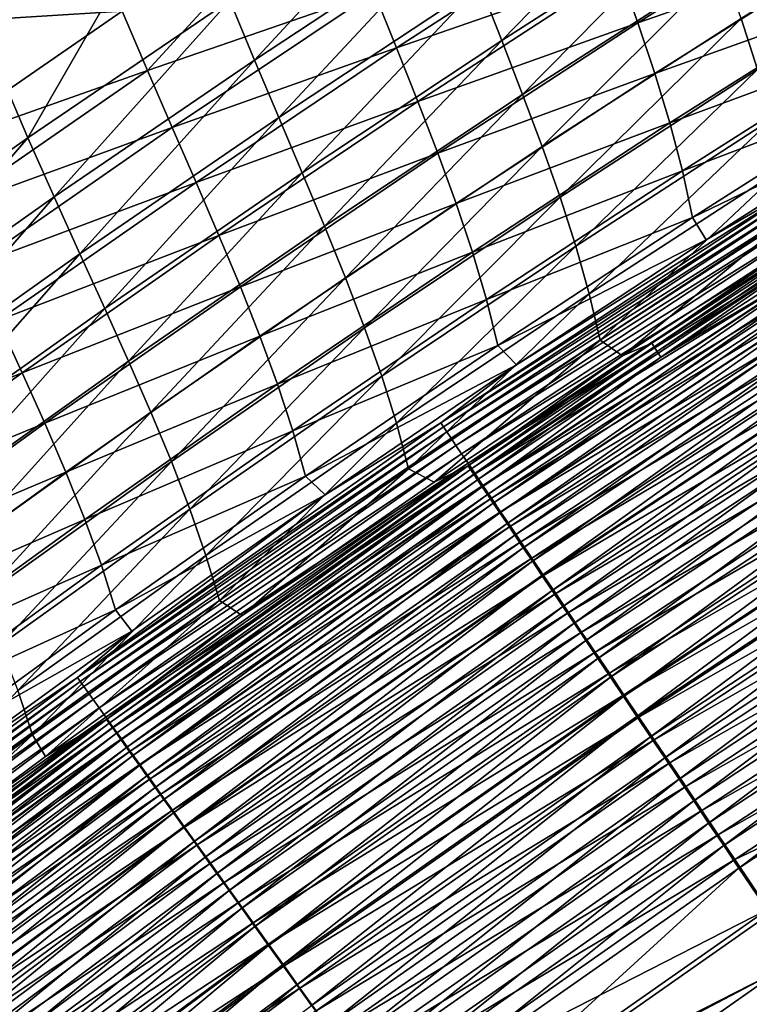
# Model space of a CAD drawing. Header units: metres. Extents: x 0 to 1400, y -1400 to 0.
# Tile 147 of 256: x 457 to 499, y -278 to -221. Entities that reach past the tile are written whole.
import ezdxf

# ---------------------------------------------------------------- set-up
doc = ezdxf.new("R2010")
doc.units = ezdxf.units.M

msp = doc.modelspace()

# ---------------------------------------------------------------- linework, layer by layer
at = {"layer": 'None'}
for points in [[(483.346497, -218.600266, -255.84642), (484.6297, -221.862457, -283.838196), (495.186676, -211.033493, -255.858521)], [(484.6297, -221.862457, -283.838196), (496.385986, -214.324936, -283.850098), (495.186676, -211.033493, -255.858521)], [(480.669098, -211.696625, -199.882828), (468.77063, -219.524109, -199.870178), (470.214478, -223.005554, -227.847122)], [(482.02002, -215.214554, -227.860458), (480.669098, -211.696625, -199.882828), (470.214478, -223.005554, -227.847122)], [(453.889862, -220.25209, -143.941757), (456.995544, -227.546829, -199.856125), (465.868866, -212.138519, -143.952957)], [(456.995544, -227.546829, -199.856125), (468.77063, -219.524109, -199.870178), (465.868866, -212.138519, -143.952957)], [(462.487701, -220.15509, -200.280197), (474.446442, -212.186417, -200.292526), (463.964813, -223.613083, -228.245346)], [(463.964813, -223.613083, -228.245346), (474.446442, -212.186417, -200.292526), (477.186432, -219.049866, -256.233551)], [(444.365784, -213.237915, -88.557144), (459.513763, -212.81749, -144.387238), (447.479797, -221.077103, -144.376114)], [(447.479797, -221.077103, -144.376114), (459.513763, -212.81749, -144.387238), (462.487701, -220.15509, -200.280197)], [(504.361603, -213.411346, -340.199463), (492.57373, -220.836273, -340.190582), (491.485504, -217.782425, -312.210541)], [(504.361603, -213.411346, -340.199463), (505.275696, -216.39743, -368.170105), (492.57373, -220.836273, -340.190582)], [(510.31073, -213.273544, -339.848694), (498.588715, -220.571426, -339.839539), (499.553497, -223.545471, -367.833344)], [(478.49884, -222.292496, -284.215485), (477.186432, -219.049866, -256.233551), (490.318207, -214.622528, -284.227051)], [(490.318207, -214.622528, -284.227051), (491.485504, -217.782425, -312.210541), (478.49884, -222.292496, -284.215485)], [(496.385986, -214.324936, -283.850098), (484.6297, -221.862457, -283.838196), (485.85083, -225.009872, -311.833252)], [(497.526428, -217.501099, -311.844604), (496.385986, -214.324936, -283.850098), (485.85083, -225.009872, -311.833252)], [(482.02002, -215.214554, -227.860458), (470.214478, -223.005554, -227.847122), (471.629425, -226.356766, -255.83284)], [(483.346497, -218.600266, -255.84642), (482.02002, -215.214554, -227.860458), (471.629425, -226.356766, -255.83284)], [(505.275696, -216.39743, -368.170105), (493.563721, -223.793274, -368.161987), (492.57373, -220.836273, -340.190582)], [(505.275696, -216.39743, -368.170105), (506.07428, -219.297348, -396.12912), (493.563721, -223.793274, -368.161987)], [(485.85083, -225.009872, -311.833252), (486.991089, -228.051331, -339.829071), (497.526428, -217.501099, -311.844604)], [(486.991089, -228.051331, -339.829071), (498.588715, -220.571426, -339.839539), (497.526428, -217.501099, -311.844604)], [(491.485504, -217.782425, -312.210541), (479.748077, -225.420502, -312.199493), (478.49884, -222.292496, -284.215485)], [(491.485504, -217.782425, -312.210541), (492.57373, -220.836273, -340.190582), (479.748077, -225.420502, -312.199493)], [(471.629425, -226.356766, -255.83284), (472.997284, -229.585754, -283.824799), (483.346497, -218.600266, -255.84642)], [(472.997284, -229.585754, -283.824799), (484.6297, -221.862457, -283.838196), (483.346497, -218.600266, -255.84642)], [(463.964813, -223.613083, -228.245346), (477.186432, -219.049866, -256.233551), (465.411407, -226.941208, -256.220245)], [(465.411407, -226.941208, -256.220245), (477.186432, -219.049866, -256.233551), (478.49884, -222.292496, -284.215485)], [(506.07428, -219.297348, -396.12912), (494.436371, -226.66275, -396.121887), (493.563721, -223.793274, -368.161987)], [(494.436371, -226.66275, -396.121887), (506.07428, -219.297348, -396.12912), (506.737946, -222.12178, -424.08255)], [(468.77063, -219.524109, -199.870178), (456.995544, -227.546829, -199.856125), (458.533051, -230.987381, -227.832291)], [(470.214478, -223.005554, -227.847122), (468.77063, -219.524109, -199.870178), (458.533051, -230.987381, -227.832291)], [(445.346222, -235.761826, -199.840591), (456.995544, -227.546829, -199.856125), (453.889862, -220.25209, -143.941757)], [(447.479797, -221.077103, -144.376114), (462.487701, -220.15509, -200.280197), (450.659882, -228.317886, -200.266312)], [(450.659882, -228.317886, -200.266312), (462.487701, -220.15509, -200.280197), (463.964813, -223.613083, -228.245346)], [(492.57373, -220.836273, -340.190582), (480.915558, -228.442444, -340.180267), (479.748077, -225.420502, -312.199493)], [(492.57373, -220.836273, -340.190582), (493.563721, -223.793274, -368.161987), (480.915558, -228.442444, -340.180267)], [(498.588715, -220.571426, -339.839539), (486.991089, -228.051331, -339.829071), (488.03183, -230.995697, -367.824158)], [(499.553497, -223.545471, -367.833344), (498.588715, -220.571426, -339.839539), (488.03183, -230.995697, -367.824158)], [(484.6297, -221.862457, -283.838196), (472.997284, -229.585754, -283.824799), (474.299896, -232.700623, -311.820435)], [(485.85083, -225.009872, -311.833252), (484.6297, -221.862457, -283.838196), (474.299896, -232.700623, -311.820435)], [(495.172791, -229.454865, -424.076508), (494.436371, -226.66275, -396.121887), (506.737946, -222.12178, -424.08255)], [(506.737946, -222.12178, -424.08255), (507.247375, -224.881668, -452.038696), (495.172791, -229.454865, -424.076508)], [(466.809601, -230.147491, -284.202332), (465.411407, -226.941208, -256.220245), (478.49884, -222.292496, -284.215485)], [(478.49884, -222.292496, -284.215485), (479.748077, -225.420502, -312.199493), (466.809601, -230.147491, -284.202332)], [(470.214478, -223.005554, -227.847122), (458.533051, -230.987381, -227.832291), (460.037079, -234.29982, -255.817734)], [(471.629425, -226.356766, -255.83284), (470.214478, -223.005554, -227.847122), (460.037079, -234.29982, -255.817734)], [(450.659882, -228.317886, -200.266312), (463.964813, -223.613083, -228.245346), (452.231659, -231.731934, -228.230682)], [(452.231659, -231.731934, -228.230682), (463.964813, -223.613083, -228.245346), (465.411407, -226.941208, -256.220245)], [(493.563721, -223.793274, -368.161987), (481.982666, -231.366882, -368.152618), (480.915558, -228.442444, -340.180267)], [(493.563721, -223.793274, -368.161987), (494.436371, -226.66275, -396.121887), (481.982666, -231.366882, -368.152618)], [(488.03183, -230.995697, -367.824158), (488.954315, -233.851929, -395.81778), (499.553497, -223.545471, -367.833344)], [(488.954315, -233.851929, -395.81778), (500.401581, -226.432831, -395.825256), (499.553497, -223.545471, -367.833344)], [(474.299896, -232.700623, -311.820435), (475.519226, -235.709503, -339.817261), (485.85083, -225.009872, -311.833252)], [(475.519226, -235.709503, -339.817261), (486.991089, -228.051331, -339.829071), (485.85083, -225.009872, -311.833252)], [(507.247375, -224.881668, -452.038696), (495.754211, -232.179916, -452.034363), (495.172791, -229.454865, -424.076508)], [(495.754211, -232.179916, -452.034363), (507.247375, -224.881668, -452.038696), (507.527435, -226.515747, -468.807129)], [(479.748077, -225.420502, -312.199493), (468.141449, -233.239868, -312.186859), (466.809601, -230.147491, -284.202332)], [(479.748077, -225.420502, -312.199493), (480.915558, -228.442444, -340.180267), (468.141449, -233.239868, -312.186859)], [(460.037079, -234.29982, -255.817734), (461.490234, -237.491501, -283.809875), (471.629425, -226.356766, -255.83284)], [(461.490234, -237.491501, -283.809875), (472.997284, -229.585754, -283.824799), (471.629425, -226.356766, -255.83284)], [(494.436371, -226.66275, -396.121887), (482.930939, -234.202576, -396.113647), (481.982666, -231.366882, -368.152618)], [(482.930939, -234.202576, -396.113647), (494.436371, -226.66275, -396.121887), (495.172791, -229.454865, -424.076508)], [(500.401581, -226.432831, -395.825256), (488.954315, -233.851929, -395.81778), (489.739929, -236.628677, -423.805847)], [(501.113647, -229.242783, -423.81131), (500.401581, -226.432831, -395.825256), (489.739929, -236.628677, -423.805847)], [(496.563568, -233.491287, -468.792145), (495.754211, -232.179916, -452.034363), (507.527435, -226.515747, -468.807129)], [(502.693939, -229.938934, -470.538513), (496.563568, -233.491287, -468.792145), (507.527435, -226.515747, -468.807129)], [(453.768311, -235.01825, -256.205261), (452.231659, -231.731934, -228.230682), (465.411407, -226.941208, -256.220245)], [(453.768311, -235.01825, -256.205261), (465.411407, -226.941208, -256.220245), (466.809601, -230.147491, -284.202332)], [(456.995544, -227.546829, -199.856125), (445.346222, -235.761826, -199.840591), (446.977966, -239.156876, -227.815918)], [(458.533051, -230.987381, -227.832291), (456.995544, -227.546829, -199.856125), (446.977966, -239.156876, -227.815918)], [(480.915558, -228.442444, -340.180267), (469.389069, -236.226288, -340.168488), (468.141449, -233.239868, -312.186859)], [(480.915558, -228.442444, -340.180267), (481.982666, -231.366882, -368.152618), (469.389069, -236.226288, -340.168488)], [(486.991089, -228.051331, -339.829071), (475.519226, -235.709503, -339.817261), (476.637146, -238.620575, -367.813751)], [(488.03183, -230.995697, -367.824158), (486.991089, -228.051331, -339.829071), (476.637146, -238.620575, -367.813751)], [(472.997284, -229.585754, -283.824799), (461.490234, -237.491501, -283.809875), (462.875122, -240.569809, -311.806152)], [(474.299896, -232.700623, -311.820435), (472.997284, -229.585754, -283.824799), (462.875122, -240.569809, -311.806152)], [(483.742126, -236.959015, -424.069702), (482.930939, -234.202576, -396.113647), (495.172791, -229.454865, -424.076508)], [(495.172791, -229.454865, -424.076508), (495.754211, -232.179916, -452.034363), (483.742126, -236.959015, -424.069702)], [(489.739929, -236.628677, -423.805847), (490.369995, -239.334183, -451.780792), (501.113647, -229.242783, -423.81131)], [(490.369995, -239.334183, -451.780792), (501.670563, -231.984283, -451.783997), (501.113647, -229.242783, -423.81131)], [(455.252747, -238.184219, -284.1875), (453.768311, -235.01825, -256.205261), (466.809601, -230.147491, -284.202332)], [(466.809601, -230.147491, -284.202332), (468.141449, -233.239868, -312.186859), (455.252747, -238.184219, -284.1875)], [(485.500854, -240.770325, -468.778259), (502.693939, -229.938934, -470.538513), (481.083313, -244.166046, -470.513611)], [(481.083313, -244.166046, -470.513611), (502.693939, -229.938934, -470.538513), (502.841309, -230.172165, -472.2742)], [(502.841309, -230.172165, -472.2742), (481.236938, -244.394058, -472.250366), (481.083313, -244.166046, -470.513611)], [(503.031647, -230.473495, -473.99826), (481.236938, -244.394058, -472.250366), (502.841309, -230.172165, -472.2742)], [(485.500854, -240.770325, -468.778259), (496.563568, -233.491287, -468.792145), (502.693939, -229.938934, -470.538513)], [(503.031647, -230.473495, -473.99826), (481.435577, -244.68895, -473.975494), (481.236938, -244.394058, -472.250366)], [(503.264404, -230.84201, -475.70636), (481.435577, -244.68895, -473.975494), (503.031647, -230.473495, -473.99826)], [(458.533051, -230.987381, -227.832291), (446.977966, -239.156876, -227.815918), (448.571594, -242.426102, -255.801071)], [(460.037079, -234.29982, -255.817734), (458.533051, -230.987381, -227.832291), (448.571594, -242.426102, -255.801071)], [(481.982666, -231.366882, -368.152618), (470.534485, -239.114639, -368.141998), (469.389069, -236.226288, -340.168488)], [(481.982666, -231.366882, -368.152618), (482.930939, -234.202576, -396.113647), (470.534485, -239.114639, -368.141998)], [(476.637146, -238.620575, -367.813751), (477.635681, -241.442154, -395.809174), (488.03183, -230.995697, -367.824158)], [(477.635681, -241.442154, -395.809174), (488.954315, -233.851929, -395.81778), (488.03183, -230.995697, -367.824158)], [(503.264404, -230.84201, -475.70636), (481.678619, -245.04982, -475.684692), (481.435577, -244.68895, -473.975494)], [(503.539001, -231.27681, -477.394104), (481.678619, -245.04982, -475.684692), (503.264404, -230.84201, -475.70636)], [(503.539001, -231.27681, -477.394104), (481.965485, -245.4758, -477.373596), (481.678619, -245.04982, -475.684692)], [(503.854889, -231.777008, -479.057159), (481.965485, -245.4758, -477.373596), (503.539001, -231.27681, -477.394104)], [(503.854889, -231.777008, -479.057159), (482.295563, -245.965988, -479.037811), (481.965485, -245.4758, -477.373596)], [(504.211456, -232.34166, -480.691223), (482.295563, -245.965988, -479.037811), (503.854889, -231.777008, -479.057159)], [(490.369995, -239.334183, -451.780792), (491.673431, -240.256882, -468.522766), (501.670563, -231.984283, -451.783997)], [(491.673431, -240.256882, -468.522766), (502.44751, -233.261887, -468.535736), (501.670563, -231.984283, -451.783997)], [(504.211456, -232.34166, -480.691223), (482.668274, -246.519501, -480.673035), (482.295563, -245.965988, -479.037811)], [(504.608154, -232.969894, -482.291901), (482.668274, -246.519501, -480.673035), (504.211456, -232.34166, -480.691223)], [(495.754211, -232.179916, -452.034363), (484.39801, -239.64595, -452.029541), (483.742126, -236.959015, -424.069702)], [(484.39801, -239.64595, -452.029541), (495.754211, -232.179916, -452.034363), (496.563568, -233.491287, -468.792145)], [(502.44751, -233.261887, -468.535736), (493.380524, -239.515991, -470.126221), (504.187012, -232.513535, -470.138214)], [(504.187012, -232.513535, -470.138214), (493.380524, -239.515991, -470.126221), (493.519165, -239.728394, -471.725464)], [(504.187012, -232.513535, -470.138214), (493.519165, -239.728394, -471.725464), (504.322754, -232.728333, -471.736969)], [(462.875122, -240.569809, -311.806152), (464.174377, -243.542206, -339.804047), (474.299896, -232.700623, -311.820435)], [(464.174377, -243.542206, -339.804047), (475.519226, -235.709503, -339.817261), (474.299896, -232.700623, -311.820435)], [(504.608154, -232.969894, -482.291901), (483.082977, -247.135437, -482.274902), (482.668274, -246.519501, -480.673035)], [(505.044312, -233.660614, -483.855133), (483.082977, -247.135437, -482.274902), (504.608154, -232.969894, -482.291901)], [(504.322754, -232.728333, -471.736969), (493.519165, -239.728394, -471.725464), (493.698364, -240.002945, -473.314026)], [(493.698364, -240.002945, -473.314026), (504.498077, -233.005844, -473.324982), (504.322754, -232.728333, -471.736969)], [(493.917542, -240.338852, -474.887848), (504.498077, -233.005844, -473.324982), (493.698364, -240.002945, -473.314026)], [(504.498077, -233.005844, -473.324982), (493.917542, -240.338852, -474.887848), (504.712524, -233.345245, -474.898285)], [(468.141449, -233.239868, -312.186859), (456.667786, -241.237122, -312.172607), (455.252747, -238.184219, -284.1875)], [(468.141449, -233.239868, -312.186859), (469.389069, -236.226288, -340.168488), (456.667786, -241.237122, -312.172607)], [(505.044312, -233.660614, -483.855133), (483.539032, -247.812775, -483.839294), (483.082977, -247.135437, -482.274902)], [(505.518768, -234.412033, -485.377747), (483.539032, -247.812775, -483.839294), (505.044312, -233.660614, -483.855133)], [(485.500854, -240.770325, -468.778259), (484.39801, -239.64595, -452.029541), (496.563568, -233.491287, -468.792145)], [(502.44751, -233.261887, -468.535736), (491.673431, -240.256882, -468.522766), (493.380524, -239.515991, -470.126221)], [(504.712524, -233.345245, -474.898285), (493.917542, -240.338852, -474.887848), (504.965485, -233.745697, -476.45285)], [(482.930939, -234.202576, -396.113647), (471.559906, -241.913055, -396.10434), (470.534485, -239.114639, -368.141998)], [(471.559906, -241.913055, -396.10434), (482.930939, -234.202576, -396.113647), (483.742126, -236.959015, -424.069702)], [(488.954315, -233.851929, -395.81778), (477.635681, -241.442154, -395.809174), (478.496826, -244.18219, -423.799469)], [(489.739929, -236.628677, -423.805847), (488.954315, -233.851929, -395.81778), (478.496826, -244.18219, -423.799469)], [(493.917542, -240.338852, -474.887848), (483.490875, -247.884079, -476.434021), (504.965485, -233.745697, -476.45285)], [(504.965485, -233.745697, -476.45285), (483.490875, -247.884079, -476.434021), (483.794952, -248.335556, -477.966949)], [(504.965485, -233.745697, -476.45285), (483.794952, -248.335556, -477.966949), (505.2565, -234.20636, -477.98468)], [(505.2565, -234.20636, -477.98468), (483.794952, -248.335556, -477.966949), (484.138275, -248.845352, -479.473145)], [(484.138275, -248.845352, -479.473145), (505.584991, -234.72641, -479.489807), (505.2565, -234.20636, -477.98468)], [(448.571594, -242.426102, -255.801071), (450.110565, -245.576141, -283.793427), (460.037079, -234.29982, -255.817734)], [(450.110565, -245.576141, -283.793427), (461.490234, -237.491501, -283.809875), (460.037079, -234.29982, -255.817734)], [(505.518768, -234.412033, -485.377747), (484.035187, -248.549713, -485.363098), (483.539032, -247.812775, -483.839294)], [(506.030304, -235.222198, -486.856964), (484.035187, -248.549713, -485.363098), (505.518768, -234.412033, -485.377747)], [(505.584991, -234.72641, -479.489807), (484.138275, -248.845352, -479.473145), (484.520325, -249.412674, -480.948608)], [(505.95047, -235.305008, -480.964172), (505.584991, -234.72641, -479.489807), (484.520325, -249.412674, -480.948608)], [(506.030304, -235.222198, -486.856964), (484.57019, -249.34436, -486.843414), (484.035187, -248.549713, -485.363098)], [(484.520325, -249.412674, -480.948608), (484.94043, -250.036514, -482.389526), (505.95047, -235.305008, -480.964172)], [(506.577698, -236.089142, -488.289825), (484.57019, -249.34436, -486.843414), (506.030304, -235.222198, -486.856964)], [(484.94043, -250.036514, -482.389526), (506.352264, -235.941177, -482.404053), (505.95047, -235.305008, -480.964172)], [(475.519226, -235.709503, -339.817261), (464.174377, -243.542206, -339.804047), (465.370697, -246.416214, -367.802063)], [(476.637146, -238.620575, -367.813751), (475.519226, -235.709503, -339.817261), (465.370697, -246.416214, -367.802063)], [(506.352264, -235.941177, -482.404053), (484.94043, -250.036514, -482.389526), (485.397522, -250.715271, -483.793091)], [(506.789368, -236.63324, -483.806549), (506.352264, -235.941177, -482.404053), (485.397522, -250.715271, -483.793091)], [(469.389069, -236.226288, -340.168488), (457.996277, -244.18425, -340.155212), (456.667786, -241.237122, -312.172607)], [(469.389069, -236.226288, -340.168488), (470.534485, -239.114639, -368.141998), (457.996277, -244.18425, -340.155212)], [(484.57019, -249.34436, -486.843414), (506.577698, -236.089142, -488.289825), (485.142731, -250.194778, -488.277435)], [(485.142731, -250.194778, -488.277435), (506.577698, -236.089142, -488.289825), (507.159698, -237.010895, -489.673553)], [(472.447784, -244.630447, -424.062134), (471.559906, -241.913055, -396.10434), (483.742126, -236.959015, -424.069702)], [(483.742126, -236.959015, -424.069702), (484.39801, -239.64595, -452.029541), (472.447784, -244.630447, -424.062134)], [(478.496826, -244.18219, -423.799469), (479.202545, -246.848312, -451.776947), (489.739929, -236.628677, -423.805847)], [(479.202545, -246.848312, -451.776947), (490.369995, -239.334183, -451.780792), (489.739929, -236.628677, -423.805847)], [(507.159698, -237.010895, -489.673553), (485.751495, -251.099045, -489.662231), (485.142731, -250.194778, -488.277435)], [(506.789368, -236.63324, -483.806549), (485.397522, -250.715271, -483.793091), (485.89035, -251.447174, -485.156616)], [(507.775024, -237.985504, -491.005219), (485.751495, -251.099045, -489.662231), (507.159698, -237.010895, -489.673553)], [(507.260651, -237.37941, -485.169006), (506.789368, -236.63324, -483.806549), (485.89035, -251.447174, -485.156616)], [(461.490234, -237.491501, -283.809875), (450.110565, -245.576141, -283.793427), (451.578308, -248.613708, -311.790375)], [(462.875122, -240.569809, -311.806152), (461.490234, -237.491501, -283.809875), (451.578308, -248.613708, -311.790375)], [(485.89035, -251.447174, -485.156616), (486.417786, -252.230438, -486.477478), (507.260651, -237.37941, -485.169006)], [(486.417786, -252.230438, -486.477478), (507.764923, -238.177872, -486.4888), (507.260651, -237.37941, -485.169006)], [(455.252747, -238.184219, -284.1875), (456.667786, -241.237122, -312.172607), (443.830597, -246.399323, -284.170929)], [(507.775024, -237.985504, -491.005219), (486.395203, -252.055206, -490.994995), (485.751495, -251.099045, -489.662231)], [(508.422485, -239.011002, -492.281982), (486.395203, -252.055206, -490.994995), (507.775024, -237.985504, -491.005219)], [(486.417786, -252.230438, -486.477478), (486.978577, -253.063293, -487.752991), (507.764923, -238.177872, -486.4888)], [(486.978577, -253.063293, -487.752991), (508.301086, -239.02684, -487.763336), (507.764923, -238.177872, -486.4888)], [(465.370697, -246.416214, -367.802063), (466.446838, -249.199448, -395.7995), (476.637146, -238.620575, -367.813751)], [(466.446838, -249.199448, -395.7995), (477.635681, -241.442154, -395.809174), (476.637146, -238.620575, -367.813751)], [(470.534485, -239.114639, -368.141998), (459.221069, -247.032883, -368.130005), (457.996277, -244.18425, -340.155212)], [(470.534485, -239.114639, -368.141998), (471.559906, -241.913055, -396.10434), (459.221069, -247.032883, -368.130005)], [(479.202545, -246.848312, -451.776947), (480.693024, -247.62558, -468.510773), (490.369995, -239.334183, -451.780792)], [(480.693024, -247.62558, -468.510773), (491.673431, -240.256882, -468.522766), (490.369995, -239.334183, -451.780792)], [(508.422485, -239.011002, -492.281982), (487.072571, -253.061371, -492.272797), (486.395203, -252.055206, -490.994995)], [(486.978577, -253.063293, -487.752991), (487.571594, -253.943985, -488.98056), (508.301086, -239.02684, -487.763336)], [(509.100861, -240.085434, -493.500977), (487.072571, -253.061371, -492.272797), (508.422485, -239.011002, -492.281982)], [(487.571594, -253.943985, -488.98056), (508.867981, -239.924469, -488.989899), (508.301086, -239.02684, -487.763336)], [(484.39801, -239.64595, -452.029541), (473.180664, -247.275848, -452.024231), (472.447784, -244.630447, -424.062134)], [(473.180664, -247.275848, -452.024231), (484.39801, -239.64595, -452.029541), (485.500854, -240.770325, -468.778259)], [(491.673431, -240.256882, -468.522766), (482.678253, -246.677795, -470.115356), (493.380524, -239.515991, -470.126221)], [(493.380524, -239.515991, -470.126221), (482.678253, -246.677795, -470.115356), (482.819763, -246.887787, -471.715057)], [(493.380524, -239.515991, -470.126221), (482.819763, -246.887787, -471.715057), (493.519165, -239.728394, -471.725464)], [(493.519165, -239.728394, -471.725464), (482.819763, -246.887787, -471.715057), (483.002747, -247.159378, -473.304077)], [(493.519165, -239.728394, -471.725464), (483.002747, -247.159378, -473.304077), (493.698364, -240.002945, -473.314026)], [(493.698364, -240.002945, -473.314026), (483.002747, -247.159378, -473.304077), (483.226624, -247.491745, -474.878418)], [(483.226624, -247.491745, -474.878418), (493.917542, -240.338852, -474.887848), (493.698364, -240.002945, -473.314026)], [(487.571594, -253.943985, -488.98056), (488.195557, -254.870697, -490.157532), (508.867981, -239.924469, -488.989899)], [(488.195557, -254.870697, -490.157532), (509.464478, -240.868973, -490.165924), (508.867981, -239.924469, -488.989899)], [(451.578308, -248.613708, -311.790375), (452.958344, -251.545578, -339.789429), (462.875122, -240.569809, -311.806152)], [(452.958344, -251.545578, -339.789429), (464.174377, -243.542206, -339.804047), (462.875122, -240.569809, -311.806152)], [(491.673431, -240.256882, -468.522766), (480.693024, -247.62558, -468.510773), (482.678253, -246.677795, -470.115356)], [(483.490875, -247.884079, -476.434021), (493.917542, -240.338852, -474.887848), (483.226624, -247.491745, -474.878418)], [(509.100861, -240.085434, -493.500977), (487.782257, -254.115585, -493.492798), (487.072571, -253.061371, -492.272797)], [(509.808777, -241.206711, -494.659485), (487.782257, -254.115585, -493.492798), (509.100861, -240.085434, -493.500977)], [(474.333771, -248.368546, -468.765656), (473.180664, -247.275848, -452.024231), (485.500854, -240.770325, -468.778259)], [(474.333771, -248.368546, -468.765656), (485.500854, -240.770325, -468.778259), (481.083313, -244.166046, -470.513611)], [(509.464478, -240.868973, -490.165924), (488.195557, -254.870697, -490.157532), (488.849335, -255.841675, -491.28125)], [(510.089417, -241.858536, -491.288727), (509.464478, -240.868973, -490.165924), (488.849335, -255.841675, -491.28125)], [(456.667786, -241.237122, -312.172607), (445.329224, -249.408798, -312.156647), (443.830597, -246.399323, -284.170929)], [(456.667786, -241.237122, -312.172607), (457.996277, -244.18425, -340.155212), (445.329224, -249.408798, -312.156647)], [(477.635681, -241.442154, -395.809174), (466.446838, -249.199448, -395.7995), (467.385529, -251.8992, -423.792175)], [(478.496826, -244.18219, -423.799469), (477.635681, -241.442154, -395.809174), (467.385529, -251.8992, -423.792175)], [(509.808777, -241.206711, -494.659485), (488.522949, -255.215836, -494.652252), (487.782257, -254.115585, -493.492798)], [(510.544708, -242.372375, -495.75531), (488.522949, -255.215836, -494.652252), (509.808777, -241.206711, -494.659485)], [(471.559906, -241.913055, -396.10434), (460.325104, -249.790482, -396.093994), (459.221069, -247.032883, -368.130005)], [(460.325104, -249.790482, -396.093994), (471.559906, -241.913055, -396.10434), (472.447784, -244.630447, -424.062134)], [(488.849335, -255.841675, -491.28125), (489.531677, -256.855072, -492.349213), (510.089417, -241.858536, -491.288727)], [(489.531677, -256.855072, -492.349213), (510.741608, -242.891266, -492.355804), (510.089417, -241.858536, -491.288727)], [(510.544708, -242.372375, -495.75531), (489.292969, -256.35968, -495.748993), (488.522949, -255.215836, -494.652252)], [(511.307037, -243.579834, -496.786346), (489.292969, -256.35968, -495.748993), (510.544708, -242.372375, -495.75531)], [(489.531677, -256.855072, -492.349213), (490.240997, -257.9086, -493.359375), (510.741608, -242.891266, -492.355804)], [(490.240997, -257.9086, -493.359375), (511.419617, -243.964874, -493.365112), (510.741608, -242.891266, -492.355804)], [(464.174377, -243.542206, -339.804047), (452.958344, -251.545578, -339.789429), (454.234161, -254.378586, -367.789093)], [(465.370697, -246.416214, -367.802063), (464.174377, -243.542206, -339.804047), (454.234161, -254.378586, -367.789093)], [(511.307037, -243.579834, -496.786346), (490.090607, -257.544586, -496.780914), (489.292969, -256.35968, -495.748993)], [(512.094116, -244.826508, -497.75061), (490.090607, -257.544586, -496.780914), (511.307037, -243.579834, -496.786346)], [(490.240997, -257.9086, -493.359375), (490.9758, -258.999939, -494.309845), (511.419617, -243.964874, -493.365112)], [(490.9758, -258.999939, -494.309845), (512.121887, -245.076981, -494.314819), (511.419617, -243.964874, -493.365112)], [(457.996277, -244.18425, -340.155212), (446.739258, -252.312805, -340.14035), (445.329224, -249.408798, -312.156647)], [(457.996277, -244.18425, -340.155212), (459.221069, -247.032883, -368.130005), (446.739258, -252.312805, -340.14035)], [(481.236938, -244.394058, -472.250366), (459.893524, -259.020935, -470.494019), (481.083313, -244.166046, -470.513611)], [(481.083313, -244.166046, -470.513611), (459.893524, -259.020935, -470.494019), (474.333771, -248.368546, -468.765656)], [(459.893524, -259.020935, -470.494019), (481.236938, -244.394058, -472.250366), (460.053314, -259.243713, -472.231567)], [(481.236938, -244.394058, -472.250366), (481.435577, -244.68895, -473.975494), (460.053314, -259.243713, -472.231567)], [(467.385529, -251.8992, -423.792175), (468.169464, -254.5224, -451.7724), (478.496826, -244.18219, -423.799469)], [(468.169464, -254.5224, -451.7724), (479.202545, -246.848312, -451.776947), (478.496826, -244.18219, -423.799469)], [(481.435577, -244.68895, -473.975494), (460.260071, -259.532074, -473.957581), (460.053314, -259.243713, -472.231567)], [(481.678619, -245.04982, -475.684692), (460.260071, -259.532074, -473.957581), (481.435577, -244.68895, -473.975494)], [(481.678619, -245.04982, -475.684692), (460.513214, -259.885162, -475.667664), (460.260071, -259.532074, -473.957581)], [(461.291595, -252.465302, -424.053802), (460.325104, -249.790482, -396.093994), (472.447784, -244.630447, -424.062134)], [(481.965485, -245.4758, -477.373596), (460.513214, -259.885162, -475.667664), (481.678619, -245.04982, -475.684692)], [(472.447784, -244.630447, -424.062134), (473.180664, -247.275848, -452.024231), (461.291595, -252.465302, -424.053802)], [(490.090607, -257.544586, -496.780914), (512.094116, -244.826508, -497.75061), (490.914154, -258.767975, -497.745972)], [(490.914154, -258.767975, -497.745972), (512.094116, -244.826508, -497.75061), (512.904297, -246.109787, -498.645966)], [(512.121887, -245.076981, -494.314819), (490.9758, -258.999939, -494.309845), (491.734467, -260.12674, -495.19873)], [(512.846985, -246.225174, -495.202942), (512.121887, -245.076981, -494.314819), (491.734467, -260.12674, -495.19873)], [(481.965485, -245.4758, -477.373596), (460.812103, -260.302063, -477.357452), (460.513214, -259.885162, -475.667664)], [(482.295563, -245.965988, -479.037811), (460.812103, -260.302063, -477.357452), (481.965485, -245.4758, -477.373596)], [(482.295563, -245.965988, -479.037811), (461.156097, -260.781921, -479.022614), (460.812103, -260.302063, -477.357452)], [(482.668274, -246.519501, -480.673035), (461.156097, -260.781921, -479.022614), (482.295563, -245.965988, -479.037811)], [(490.914154, -258.767975, -497.745972), (512.904297, -246.109787, -498.645966), (491.761932, -260.027344, -498.64212)], [(491.734467, -260.12674, -495.19873), (492.515442, -261.286682, -496.024139), (512.846985, -246.225174, -495.202942)], [(491.761932, -260.027344, -498.64212), (512.904297, -246.109787, -498.645966), (513.735901, -247.427094, -499.470428)], [(492.515442, -261.286682, -496.024139), (513.593384, -247.407104, -496.027649), (512.846985, -246.225174, -495.202942)], [(454.234161, -254.378586, -367.789093), (455.389404, -257.119659, -395.788635), (465.370697, -246.416214, -367.802063)], [(455.389404, -257.119659, -395.788635), (466.446838, -249.199448, -395.7995), (465.370697, -246.416214, -367.802063)], [(482.668274, -246.519501, -480.673035), (461.544617, -261.323914, -480.658752), (461.156097, -260.781921, -479.022614)], [(483.082977, -247.135437, -482.274902), (461.544617, -261.323914, -480.658752), (482.668274, -246.519501, -480.673035)], [(482.678253, -246.677795, -470.115356), (469.487305, -255.400589, -468.499969), (461.587708, -261.465942, -470.097321)], [(482.678253, -246.677795, -470.115356), (461.587708, -261.465942, -470.097321), (461.734894, -261.671143, -471.697815)], [(482.678253, -246.677795, -470.115356), (461.734894, -261.671143, -471.697815), (482.819763, -246.887787, -471.715057)], [(482.819763, -246.887787, -471.715057), (461.734894, -261.671143, -471.697815), (461.925385, -261.936737, -473.287628)], [(482.819763, -246.887787, -471.715057), (461.925385, -261.936737, -473.287628), (483.002747, -247.159378, -473.304077)], [(468.169464, -254.5224, -451.7724), (469.487305, -255.400589, -468.499969), (479.202545, -246.848312, -451.776947)], [(480.693024, -247.62558, -468.510773), (469.487305, -255.400589, -468.499969), (482.678253, -246.677795, -470.115356)], [(469.487305, -255.400589, -468.499969), (480.693024, -247.62558, -468.510773), (479.202545, -246.848312, -451.776947)], [(459.221069, -247.032883, -368.130005), (448.044373, -255.117966, -368.116638), (446.739258, -252.312805, -340.14035)], [(459.221069, -247.032883, -368.130005), (460.325104, -249.790482, -396.093994), (448.044373, -255.117966, -368.116638)], [(473.180664, -247.275848, -452.024231), (462.103943, -255.06575, -452.018463), (461.291595, -252.465302, -424.053802)], [(483.082977, -247.135437, -482.274902), (461.97699, -261.927124, -482.261536), (461.544617, -261.323914, -480.658752)], [(483.002747, -247.159378, -473.304077), (461.925385, -261.936737, -473.287628), (462.158539, -262.261932, -474.862762)], [(483.539032, -247.812775, -483.839294), (461.97699, -261.927124, -482.261536), (483.082977, -247.135437, -482.274902)], [(462.103943, -255.06575, -452.018463), (473.180664, -247.275848, -452.024231), (474.333771, -248.368546, -468.765656)], [(483.002747, -247.159378, -473.304077), (462.158539, -262.261932, -474.862762), (483.226624, -247.491745, -474.878418)], [(513.735901, -247.427094, -499.470428), (492.632172, -261.32016, -499.467255), (491.761932, -260.027344, -498.64212)], [(513.593384, -247.407104, -496.027649), (492.515442, -261.286682, -496.024139), (493.317139, -262.477417, -496.784149)], [(514.587402, -248.775864, -500.221863), (492.632172, -261.32016, -499.467255), (513.735901, -247.427094, -499.470428)], [(514.359558, -248.620392, -496.787018), (513.593384, -247.407104, -496.027649), (493.317139, -262.477417, -496.784149)], [(483.539032, -247.812775, -483.839294), (462.452484, -262.590515, -483.826843), (461.97699, -261.927124, -482.261536)], [(483.226624, -247.491745, -474.878418), (462.158539, -262.261932, -474.862762), (462.433868, -262.645905, -476.41922)], [(462.433868, -262.645905, -476.41922), (483.490875, -247.884079, -476.434021), (483.226624, -247.491745, -474.878418)], [(462.750763, -263.087891, -477.953003), (483.490875, -247.884079, -476.434021), (462.433868, -262.645905, -476.41922)], [(484.035187, -248.549713, -485.363098), (462.452484, -262.590515, -483.826843), (483.539032, -247.812775, -483.839294)], [(483.490875, -247.884079, -476.434021), (462.750763, -263.087891, -477.953003), (483.794952, -248.335556, -477.966949)], [(459.893524, -259.020935, -470.494019), (463.056702, -256.303009, -468.754669), (474.333771, -248.368546, -468.765656)], [(463.056702, -256.303009, -468.754669), (462.103943, -255.06575, -452.018463), (474.333771, -248.368546, -468.765656)], [(484.035187, -248.549713, -485.363098), (462.969879, -263.312378, -485.351563), (462.452484, -262.590515, -483.826843)], [(483.794952, -248.335556, -477.966949), (462.750763, -263.087891, -477.953003), (463.108612, -263.587097, -479.460022)], [(484.57019, -249.34436, -486.843414), (462.969879, -263.312378, -485.351563), (484.035187, -248.549713, -485.363098)], [(483.794952, -248.335556, -477.966949), (463.108612, -263.587097, -479.460022), (484.138275, -248.845352, -479.473145)], [(493.317139, -262.477417, -496.784149), (494.13797, -263.696594, -497.476837), (514.359558, -248.620392, -496.787018)], [(494.13797, -263.696594, -497.476837), (515.144043, -249.862625, -497.479126), (514.359558, -248.620392, -496.787018)], [(466.446838, -249.199448, -395.7995), (455.389404, -257.119659, -395.788635), (456.407623, -259.775391, -423.783936)], [(467.385529, -251.8992, -423.792175), (466.446838, -249.199448, -395.7995), (456.407623, -259.775391, -423.783936)], [(484.138275, -248.845352, -479.473145), (463.108612, -263.587097, -479.460022), (463.506897, -264.14267, -480.93634)], [(484.520325, -249.412674, -480.948608), (484.138275, -248.845352, -479.473145), (463.506897, -264.14267, -480.93634)], [(514.587402, -248.775864, -500.221863), (493.523224, -262.643829, -500.21933), (492.632172, -261.32016, -499.467255)], [(515.457153, -250.153488, -500.898254), (493.523224, -262.643829, -500.21933), (514.587402, -248.775864, -500.221863)], [(462.969879, -263.312378, -485.351563), (484.57019, -249.34436, -486.843414), (463.527832, -264.09082, -486.832794)], [(463.506897, -264.14267, -480.93634), (463.944916, -264.753723, -482.378143), (484.520325, -249.412674, -480.948608)], [(463.527832, -264.09082, -486.832794), (484.57019, -249.34436, -486.843414), (485.142731, -250.194778, -488.277435)], [(463.944916, -264.753723, -482.378143), (484.94043, -250.036514, -482.389526), (484.520325, -249.412674, -480.948608)], [(460.325104, -249.790482, -396.093994), (449.228363, -257.831116, -396.08252), (448.044373, -255.117966, -368.116638)], [(449.228363, -257.831116, -396.08252), (460.325104, -249.790482, -396.093994), (461.291595, -252.465302, -424.053802)], [(485.142731, -250.194778, -488.277435), (464.124939, -264.923981, -488.2677), (463.527832, -264.09082, -486.832794)], [(484.94043, -250.036514, -482.389526), (463.944916, -264.753723, -482.378143), (464.421509, -265.41861, -483.782532)], [(485.751495, -251.099045, -489.662231), (464.124939, -264.923981, -488.2677), (485.142731, -250.194778, -488.277435)], [(485.397522, -250.715271, -483.793091), (484.94043, -250.036514, -482.389526), (464.421509, -265.41861, -483.782532)], [(515.457153, -250.153488, -500.898254), (494.43335, -263.99588, -500.896301), (493.523224, -262.643829, -500.21933)], [(494.13797, -263.696594, -497.476837), (494.976379, -264.941864, -498.100372), (515.144043, -249.862625, -497.479126)], [(516.343323, -251.55719, -501.497772), (494.43335, -263.99588, -500.896301), (515.457153, -250.153488, -500.898254)], [(515.144043, -249.862625, -497.479126), (494.976379, -264.941864, -498.100372), (515.945251, -251.131454, -498.102112)], [(485.397522, -250.715271, -483.793091), (464.421509, -265.41861, -483.782532), (464.935455, -266.13562, -485.146912)], [(485.89035, -251.447174, -485.156616), (485.397522, -250.715271, -483.793091), (464.935455, -266.13562, -485.146912)], [(485.751495, -251.099045, -489.662231), (464.759918, -265.809906, -489.653381), (464.124939, -264.923981, -488.2677)], [(486.395203, -252.055206, -490.994995), (464.759918, -265.809906, -489.653381), (485.751495, -251.099045, -489.662231)], [(464.935455, -266.13562, -485.146912), (465.485504, -266.902985, -486.468567), (485.89035, -251.447174, -485.156616)], [(465.485504, -266.902985, -486.468567), (486.417786, -252.230438, -486.477478), (485.89035, -251.447174, -485.156616)], [(515.945251, -251.131454, -498.102112), (494.976379, -264.941864, -498.100372), (495.830658, -266.210754, -498.652985)], [(515.945251, -251.131454, -498.102112), (495.830658, -266.210754, -498.652985), (516.761658, -252.424286, -498.654297)], [(456.407623, -259.775391, -423.783936), (457.272339, -262.35202, -451.76712), (467.385529, -251.8992, -423.792175)], [(457.272339, -262.35202, -451.76712), (468.169464, -254.5224, -451.7724), (467.385529, -251.8992, -423.792175)], [(486.395203, -252.055206, -490.994995), (465.431366, -266.746765, -490.986969), (464.759918, -265.809906, -489.653381)], [(487.072571, -253.061371, -492.272797), (465.431366, -266.746765, -490.986969), (486.395203, -252.055206, -490.994995)], [(516.343323, -251.55719, -501.497772), (495.360718, -265.373535, -501.496307), (494.43335, -263.99588, -500.896301)], [(517.243713, -252.983429, -502.019501), (495.360718, -265.373535, -501.496307), (516.343323, -251.55719, -501.497772)], [(450.275421, -260.459778, -424.044678), (449.228363, -257.831116, -396.08252), (461.291595, -252.465302, -424.053802)], [(461.291595, -252.465302, -424.053802), (462.103943, -255.06575, -452.018463), (450.275421, -260.459778, -424.044678)], [(465.485504, -266.902985, -486.468567), (466.070404, -267.719025, -487.744904), (486.417786, -252.230438, -486.477478)], [(466.070404, -267.719025, -487.744904), (486.978577, -253.063293, -487.752991), (486.417786, -252.230438, -486.477478)], [(516.761658, -252.424286, -498.654297), (495.830658, -266.210754, -498.652985), (496.698639, -267.5, -499.133881)], [(516.761658, -252.424286, -498.654297), (496.698639, -267.5, -499.133881), (517.591187, -253.737885, -499.134827)], [(487.072571, -253.061371, -492.272797), (466.137909, -267.732666, -492.265594), (465.431366, -266.746765, -490.986969)], [(466.070404, -267.719025, -487.744904), (466.688904, -268.581909, -488.973236), (486.978577, -253.063293, -487.752991)], [(487.782257, -254.115585, -493.492798), (466.137909, -267.732666, -492.265594), (487.072571, -253.061371, -492.272797)], [(466.688904, -268.581909, -488.973236), (487.571594, -253.943985, -488.98056), (486.978577, -253.063293, -487.752991)], [(517.243713, -252.983429, -502.019501), (496.302948, -266.773315, -502.018463), (495.360718, -265.373535, -501.496307)], [(518.155945, -254.428452, -502.462738), (496.302948, -266.773315, -502.018463), (517.243713, -252.983429, -502.019501)], [(517.591187, -253.737885, -499.134827), (496.698639, -267.5, -499.133881), (497.578094, -268.806244, -499.54245)], [(517.591187, -253.737885, -499.134827), (497.578094, -268.806244, -499.54245), (518.43158, -255.068787, -499.54303)], [(487.782257, -254.115585, -493.492798), (466.878265, -268.765686, -493.486389), (466.137909, -267.732666, -492.265594)], [(466.688904, -268.581909, -488.973236), (467.339783, -269.48999, -490.15097), (487.571594, -253.943985, -488.98056)], [(488.522949, -255.215836, -494.652252), (466.878265, -268.765686, -493.486389), (487.782257, -254.115585, -493.492798)], [(467.339783, -269.48999, -490.15097), (488.195557, -254.870697, -490.157532), (487.571594, -253.943985, -488.98056)], [(457.272339, -262.35202, -451.76712), (458.035278, -263.619385, -468.490753), (468.169464, -254.5224, -451.7724)], [(458.035278, -263.619385, -468.490753), (469.487305, -255.400589, -468.499969), (468.169464, -254.5224, -451.7724)], [(488.195557, -254.870697, -490.157532), (467.339783, -269.48999, -490.15097), (468.021729, -270.441467, -491.275421)], [(488.849335, -255.841675, -491.28125), (488.195557, -254.870697, -490.157532), (468.021729, -270.441467, -491.275421)], [(518.155945, -254.428452, -502.462738), (497.257629, -268.191559, -502.462067), (496.302948, -266.773315, -502.018463)], [(519.077698, -255.888535, -502.826813), (497.257629, -268.191559, -502.462067), (518.155945, -254.428452, -502.462738)], [(462.103943, -255.06575, -452.018463), (451.169769, -263.011719, -452.012177), (450.275421, -260.459778, -424.044678)], [(451.169769, -263.011719, -452.012177), (462.103943, -255.06575, -452.018463), (463.056702, -256.303009, -468.754669)], [(469.487305, -255.400589, -468.499969), (458.035278, -263.619385, -468.490753), (461.587708, -261.465942, -470.097321)], [(488.522949, -255.215836, -494.652252), (467.65094, -269.843842, -494.646606), (466.878265, -268.765686, -493.486389)], [(489.292969, -256.35968, -495.748993), (467.65094, -269.843842, -494.646606), (488.522949, -255.215836, -494.652252)], [(518.43158, -255.068787, -499.54303), (497.578094, -268.806244, -499.54245), (498.466705, -270.126129, -499.878021)], [(518.43158, -255.068787, -499.54303), (498.466705, -270.126129, -499.878021), (519.280762, -256.413544, -499.878357)], [(468.021729, -270.441467, -491.275421), (468.73349, -271.43454, -492.344055), (488.849335, -255.841675, -491.28125)], [(468.73349, -271.43454, -492.344055), (489.531677, -256.855072, -492.349213), (488.849335, -255.841675, -491.28125)], [(519.077698, -255.888535, -502.826813), (498.22226, -269.624573, -502.826416), (497.257629, -268.191559, -502.462067)], [(520.940247, -258.838898, -503.314728), (498.22226, -269.624573, -502.826416), (519.077698, -255.888535, -502.826813)], [(451.688324, -264.574493, -468.745636), (451.169769, -263.011719, -452.012177), (463.056702, -256.303009, -468.754669)], [(451.688324, -264.574493, -468.745636), (463.056702, -256.303009, -468.754669), (459.893524, -259.020935, -470.494019)], [(489.292969, -256.35968, -495.748993), (468.454254, -270.964752, -495.74408), (467.65094, -269.843842, -494.646606)], [(490.090607, -257.544586, -496.780914), (468.454254, -270.964752, -495.74408), (489.292969, -256.35968, -495.748993)], [(519.280762, -256.413544, -499.878357), (498.466705, -270.126129, -499.878021), (500.262299, -272.793182, -500.327637)], [(468.73349, -271.43454, -492.344055), (469.47348, -272.46698, -493.354889), (489.531677, -256.855072, -492.349213)], [(469.47348, -272.46698, -493.354889), (490.240997, -257.9086, -493.359375), (489.531677, -256.855072, -492.349213)], [(468.454254, -270.964752, -495.74408), (490.090607, -257.544586, -496.780914), (469.286407, -272.125916, -496.776672)], [(469.286407, -272.125916, -496.776672), (490.090607, -257.544586, -496.780914), (490.914154, -258.767975, -497.745972)], [(469.47348, -272.46698, -493.354889), (470.240021, -273.536499, -494.306), (490.240997, -257.9086, -493.359375)], [(470.240021, -273.536499, -494.306), (490.9758, -258.999939, -494.309845), (490.240997, -257.9086, -493.359375)], [(469.286407, -272.125916, -496.776672), (490.914154, -258.767975, -497.745972), (470.145599, -273.32486, -497.742371)], [(470.145599, -273.32486, -497.742371), (490.914154, -258.767975, -497.745972), (491.761932, -260.027344, -498.64212)], [(520.940247, -258.838898, -503.314728), (500.171448, -272.520294, -503.314667), (498.22226, -269.624573, -502.826416)], [(439.127197, -274.476654, -470.480652), (451.688324, -264.574493, -468.745636), (459.893524, -259.020935, -470.494019)], [(439.127197, -274.476654, -470.480652), (459.893524, -259.020935, -470.494019), (460.053314, -259.243713, -472.231567)], [(460.053314, -259.243713, -472.231567), (439.293182, -274.694214, -472.218781), (439.127197, -274.476654, -470.480652)], [(460.260071, -259.532074, -473.957581), (439.293182, -274.694214, -472.218781), (460.053314, -259.243713, -472.231567)], [(460.260071, -259.532074, -473.957581), (439.508057, -274.975922, -473.945374), (439.293182, -274.694214, -472.218781)], [(460.513214, -259.885162, -475.667664), (439.508057, -274.975922, -473.945374), (460.260071, -259.532074, -473.957581)], [(490.9758, -258.999939, -494.309845), (470.240021, -273.536499, -494.306), (471.031464, -274.640808, -495.195465)], [(491.734467, -260.12674, -495.19873), (490.9758, -258.999939, -494.309845), (471.031464, -274.640808, -495.195465)], [(460.513214, -259.885162, -475.667664), (439.77124, -275.320984, -475.656067), (439.508057, -274.975922, -473.945374)], [(460.812103, -260.302063, -477.357452), (439.77124, -275.320984, -475.656067), (460.513214, -259.885162, -475.667664)], [(446.512726, -270.332855, -451.761139), (457.272339, -262.35202, -451.76712), (456.407623, -259.775391, -423.783936)], [(491.761932, -260.027344, -498.64212), (471.03009, -274.559082, -498.639099), (470.145599, -273.32486, -497.742371)], [(492.632172, -261.32016, -499.467255), (471.03009, -274.559082, -498.639099), (491.761932, -260.027344, -498.64212)], [(460.812103, -260.302063, -477.357452), (440.082062, -275.728546, -477.346466), (439.77124, -275.320984, -475.656067)], [(461.156097, -260.781921, -479.022614), (440.082062, -275.728546, -477.346466), (460.812103, -260.302063, -477.357452)], [(471.031464, -274.640808, -495.195465), (471.846222, -275.777588, -496.021423), (491.734467, -260.12674, -495.19873)], [(471.846222, -275.777588, -496.021423), (492.515442, -261.286682, -496.024139), (491.734467, -260.12674, -495.19873)], [(461.156097, -260.781921, -479.022614), (440.43985, -276.197754, -479.012238), (440.082062, -275.728546, -477.346466)], [(461.544617, -261.323914, -480.658752), (440.43985, -276.197754, -479.012238), (461.156097, -260.781921, -479.022614)], [(461.544617, -261.323914, -480.658752), (440.843994, -276.727722, -480.649017), (440.43985, -276.197754, -479.012238)], [(461.97699, -261.927124, -482.261536), (440.843994, -276.727722, -480.649017), (461.544617, -261.323914, -480.658752)], [(461.587708, -261.465942, -470.097321), (447.402618, -271.503632, -468.48407), (440.918243, -276.851013, -470.085052)], [(440.918243, -276.851013, -470.085052), (441.071136, -277.051361, -471.686035), (461.587708, -261.465942, -470.097321)], [(461.587708, -261.465942, -470.097321), (441.071136, -277.051361, -471.686035), (461.734894, -261.671143, -471.697815)], [(441.071136, -277.051361, -471.686035), (441.269073, -277.310852, -473.276398), (461.734894, -261.671143, -471.697815)], [(461.734894, -261.671143, -471.697815), (441.269073, -277.310852, -473.276398), (461.925385, -261.936737, -473.287628)], [(461.587708, -261.465942, -470.097321), (458.035278, -263.619385, -468.490753), (447.402618, -271.503632, -468.48407)], [(492.632172, -261.32016, -499.467255), (471.93808, -275.82608, -499.464783), (471.03009, -274.559082, -498.639099)], [(492.515442, -261.286682, -496.024139), (471.846222, -275.777588, -496.021423), (472.682587, -276.94458, -496.781921)], [(493.523224, -262.643829, -500.21933), (471.93808, -275.82608, -499.464783), (492.632172, -261.32016, -499.467255)], [(493.317139, -262.477417, -496.784149), (492.515442, -261.286682, -496.024139), (472.682587, -276.94458, -496.781921)], [(461.97699, -261.927124, -482.261536), (441.293793, -277.317627, -482.252441), (440.843994, -276.727722, -480.649017)], [(461.925385, -261.936737, -473.287628), (441.269073, -277.310852, -473.276398), (441.511475, -277.628693, -474.852112)], [(462.452484, -262.590515, -483.826843), (441.293793, -277.317627, -482.252441), (461.97699, -261.927124, -482.261536)], [(461.925385, -261.936737, -473.287628), (441.511475, -277.628693, -474.852112), (462.158539, -262.261932, -474.862762)], [(462.158539, -262.261932, -474.862762), (441.511475, -277.628693, -474.852112), (441.79776, -278.004089, -476.409149)], [(462.158539, -262.261932, -474.862762), (441.79776, -278.004089, -476.409149), (462.433868, -262.645905, -476.41922)], [(446.512726, -270.332855, -451.761139), (447.402618, -271.503632, -468.48407), (457.272339, -262.35202, -451.76712)], [(447.402618, -271.503632, -468.48407), (458.035278, -263.619385, -468.490753), (457.272339, -262.35202, -451.76712)], [(462.452484, -262.590515, -483.826843), (441.788513, -277.966461, -483.81839), (441.293793, -277.317627, -482.252441)], [(462.969879, -263.312378, -485.351563), (441.788513, -277.966461, -483.81839), (462.452484, -262.590515, -483.826843)], [(462.433868, -262.645905, -476.41922), (441.79776, -278.004089, -476.409149), (442.127319, -278.436249, -477.943481)], [(442.127319, -278.436249, -477.943481), (462.750763, -263.087891, -477.953003), (462.433868, -262.645905, -476.41922)], [(493.523224, -262.643829, -500.21933), (472.867737, -277.123352, -500.217377), (471.93808, -275.82608, -499.464783)], [(472.682587, -276.94458, -496.781921), (473.538971, -278.139496, -497.475067), (493.317139, -262.477417, -496.784149)], [(494.43335, -263.99588, -500.896301), (472.867737, -277.123352, -500.217377), (493.523224, -262.643829, -500.21933)], [(473.538971, -278.139496, -497.475067), (494.13797, -263.696594, -497.476837), (493.317139, -262.477417, -496.784149)], [(441.788513, -277.966461, -483.81839), (462.969879, -263.312378, -485.351563), (442.326874, -278.672546, -485.343719)], [(442.499573, -278.924408, -479.451111), (462.750763, -263.087891, -477.953003), (442.127319, -278.436249, -477.943481)], [(442.326874, -278.672546, -485.343719), (462.969879, -263.312378, -485.351563), (463.527832, -264.09082, -486.832794)], [(462.750763, -263.087891, -477.953003), (442.499573, -278.924408, -479.451111), (463.108612, -263.587097, -479.460022)], [(463.527832, -264.09082, -486.832794), (442.907471, -279.43399, -486.825592), (442.326874, -278.672546, -485.343719)], [(463.108612, -263.587097, -479.460022), (442.499573, -278.924408, -479.451111), (442.91391, -279.467773, -480.928009)], [(464.124939, -264.923981, -488.2677), (442.907471, -279.43399, -486.825592), (463.527832, -264.09082, -486.832794)], [(463.506897, -264.14267, -480.93634), (463.108612, -263.587097, -479.460022), (442.91391, -279.467773, -480.928009)], [(442.91391, -279.467773, -480.928009), (443.369598, -280.06543, -482.370392), (463.506897, -264.14267, -480.93634)], [(443.369598, -280.06543, -482.370392), (463.944916, -264.753723, -482.378143), (463.506897, -264.14267, -480.93634)], [(494.43335, -263.99588, -500.896301), (473.817322, -278.448456, -500.894775), (472.867737, -277.123352, -500.217377)], [(494.13797, -263.696594, -497.476837), (473.538971, -278.139496, -497.475067), (474.413666, -279.359985, -498.098999)], [(495.360718, -265.373535, -501.496307), (473.817322, -278.448456, -500.894775), (494.43335, -263.99588, -500.896301)], [(494.976379, -264.941864, -498.100372), (494.13797, -263.696594, -497.476837), (474.413666, -279.359985, -498.098999)], [(464.124939, -264.923981, -488.2677), (443.528839, -280.248993, -488.261078), (442.907471, -279.43399, -486.825592)], [(463.944916, -264.753723, -482.378143), (443.369598, -280.06543, -482.370392), (443.865509, -280.71579, -483.77536)], [(464.759918, -265.809906, -489.653381), (443.528839, -280.248993, -488.261078), (464.124939, -264.923981, -488.2677)], [(464.421509, -265.41861, -483.782532), (463.944916, -264.753723, -482.378143), (443.865509, -280.71579, -483.77536)], [(474.413666, -279.359985, -498.098999), (475.304962, -280.603607, -498.651978), (494.976379, -264.941864, -498.100372)], [(494.976379, -264.941864, -498.100372), (475.304962, -280.603607, -498.651978), (495.830658, -266.210754, -498.652985)], [(464.759918, -265.809906, -489.653381), (444.189636, -281.115692, -489.647369), (443.528839, -280.248993, -488.261078)], [(464.421509, -265.41861, -483.782532), (443.865509, -280.71579, -483.77536), (444.400269, -281.417175, -485.140289)], [(465.431366, -266.746765, -490.986969), (444.189636, -281.115692, -489.647369), (464.759918, -265.809906, -489.653381)], [(464.935455, -266.13562, -485.146912), (464.421509, -265.41861, -483.782532), (444.400269, -281.417175, -485.140289)], [(495.360718, -265.373535, -501.496307), (474.784912, -279.798645, -501.495209), (473.817322, -278.448456, -500.894775)], [(496.302948, -266.773315, -502.018463), (474.784912, -279.798645, -501.495209), (495.360718, -265.373535, -501.496307)], [(444.400269, -281.417175, -485.140289), (444.972626, -282.167877, -486.462524), (464.935455, -266.13562, -485.146912)], [(444.972626, -282.167877, -486.462524), (465.485504, -266.902985, -486.468567), (464.935455, -266.13562, -485.146912)], [(495.830658, -266.210754, -498.652985), (475.304962, -280.603607, -498.651978), (476.210571, -281.867218, -499.133209)], [(495.830658, -266.210754, -498.652985), (476.210571, -281.867218, -499.133209), (496.698639, -267.5, -499.133881)], [(465.431366, -266.746765, -490.986969), (444.888428, -282.032227, -490.981537), (444.189636, -281.115692, -489.647369)], [(466.137909, -267.732666, -492.265594), (444.888428, -282.032227, -490.981537), (465.431366, -266.746765, -490.986969)], [(444.972626, -282.167877, -486.462524), (445.581299, -282.966187, -487.73938), (465.485504, -266.902985, -486.468567)], [(445.581299, -282.966187, -487.73938), (466.070404, -267.719025, -487.744904), (465.485504, -266.902985, -486.468567)], [(496.302948, -266.773315, -502.018463), (475.768066, -281.170563, -502.01767), (474.784912, -279.798645, -501.495209)], [(497.257629, -268.191559, -502.462067), (475.768066, -281.170563, -502.01767), (496.302948, -266.773315, -502.018463)], [(496.698639, -267.5, -499.133881), (476.210571, -281.867218, -499.133209), (477.128113, -283.147522, -499.541992)], [(496.698639, -267.5, -499.133881), (477.128113, -283.147522, -499.541992), (497.578094, -268.806244, -499.54245)], [(466.137909, -267.732666, -492.265594), (445.623779, -282.996735, -492.260712), (444.888428, -282.032227, -490.981537)], [(445.581299, -282.966187, -487.73938), (446.224945, -283.810394, -488.968262), (466.070404, -267.719025, -487.744904)], [(466.878265, -268.765686, -493.486389), (445.623779, -282.996735, -492.260712), (466.137909, -267.732666, -492.265594)], [(446.224945, -283.810394, -488.968262), (466.688904, -268.581909, -488.973236), (466.070404, -267.719025, -487.744904)], [(446.224945, -283.810394, -488.968262), (446.902283, -284.698822, -490.146515), (466.688904, -268.581909, -488.973236)], [(446.902283, -284.698822, -490.146515), (467.339783, -269.48999, -490.15097), (466.688904, -268.581909, -488.973236)], [(497.257629, -268.191559, -502.462067), (476.76416, -282.560577, -502.461548), (475.768066, -281.170563, -502.01767)], [(498.22226, -269.624573, -502.826416), (476.76416, -282.560577, -502.461548), (497.257629, -268.191559, -502.462067)], [(466.878265, -268.765686, -493.486389), (446.394318, -284.007416, -493.482056), (445.623779, -282.996735, -492.260712)], [(467.65094, -269.843842, -494.646606), (446.394318, -284.007416, -493.482056), (466.878265, -268.765686, -493.486389)], [(497.578094, -268.806244, -499.54245), (477.128113, -283.147522, -499.541992), (478.055237, -284.441162, -499.877747)], [(497.578094, -268.806244, -499.54245), (478.055237, -284.441162, -499.877747), (498.466705, -270.126129, -499.878021)], [(467.65094, -269.843842, -494.646606), (447.198517, -285.062256, -494.642792), (446.394318, -284.007416, -493.482056)], [(467.339783, -269.48999, -490.15097), (446.902283, -284.698822, -490.146515), (447.61203, -285.62973, -491.271454)], [(468.454254, -270.964752, -495.74408), (447.198517, -285.062256, -494.642792), (467.65094, -269.843842, -494.646606)], [(468.021729, -270.441467, -491.275421), (467.339783, -269.48999, -490.15097), (447.61203, -285.62973, -491.271454)], [(498.22226, -269.624573, -502.826416), (477.77063, -283.965088, -502.826141), (476.76416, -282.560577, -502.461548)], [(500.171448, -272.520294, -503.314667), (477.77063, -283.965088, -502.826141), (498.22226, -269.624573, -502.826416)], [(447.61203, -285.62973, -491.271454), (448.352783, -286.601349, -492.340576), (468.021729, -270.441467, -491.275421)], [(448.352783, -286.601349, -492.340576), (468.73349, -271.43454, -492.344055), (468.021729, -270.441467, -491.275421)], [(498.466705, -270.126129, -499.878021), (478.055237, -284.441162, -499.877747), (479.92865, -287.055237, -500.327637)], [(498.466705, -270.126129, -499.878021), (479.92865, -287.055237, -500.327637), (500.262299, -272.793182, -500.327637)], [(447.198517, -285.062256, -494.642792), (468.454254, -270.964752, -495.74408), (448.034607, -286.158966, -495.740723)], [(448.034607, -286.158966, -495.740723), (468.454254, -270.964752, -495.74408), (469.286407, -272.125916, -496.776672)], [(448.352783, -286.601349, -492.340576), (449.122955, -287.611511, -493.351868), (468.73349, -271.43454, -492.344055)], [(449.122955, -287.611511, -493.351868), (469.47348, -272.46698, -493.354889), (468.73349, -271.43454, -492.344055)], [(448.034607, -286.158966, -495.740723), (469.286407, -272.125916, -496.776672), (448.900757, -287.295074, -496.773804)], [(448.900757, -287.295074, -496.773804), (469.286407, -272.125916, -496.776672), (470.145599, -273.32486, -497.742371)], [(449.122955, -287.611511, -493.351868), (449.920746, -288.65799, -494.303375), (469.47348, -272.46698, -493.354889)], [(449.920746, -288.65799, -494.303375), (470.240021, -273.536499, -494.306), (469.47348, -272.46698, -493.354889)], [(500.171448, -272.520294, -503.314667), (479.804443, -286.803223, -503.314667), (477.77063, -283.965088, -502.826141)], [(501.007141, -275.979248, -503.477753), (479.804443, -286.803223, -503.314667), (500.171448, -272.520294, -503.314667)], [(470.145599, -273.32486, -497.742371), (449.795105, -288.46817, -497.739929), (448.900757, -287.295074, -496.773804)], [(471.03009, -274.559082, -498.639099), (449.795105, -288.46817, -497.739929), (470.145599, -273.32486, -497.742371)], [(500.262299, -272.793182, -500.327637), (479.92865, -287.055237, -500.327637), (501.007172, -275.979248, -500.477753)], [(470.240021, -273.536499, -494.306), (449.920746, -288.65799, -494.303375), (450.744537, -289.738525, -495.193268)], [(471.031464, -274.640808, -495.195465), (470.240021, -273.536499, -494.306), (450.744537, -289.738525, -495.193268)], [(471.03009, -274.559082, -498.639099), (450.715729, -289.675781, -498.637085), (449.795105, -288.46817, -497.739929)], [(471.93808, -275.82608, -499.464783), (450.715729, -289.675781, -498.637085), (471.03009, -274.559082, -498.639099)], [(450.744537, -289.738525, -495.193268), (451.592529, -290.85083, -496.019562), (471.031464, -274.640808, -495.195465)], [(451.592529, -290.85083, -496.019562), (471.846222, -275.777588, -496.021423), (471.031464, -274.640808, -495.195465)], [(471.93808, -275.82608, -499.464783), (451.660858, -290.915497, -499.463135), (450.715729, -289.675781, -498.637085)], [(471.846222, -275.777588, -496.021423), (451.592529, -290.85083, -496.019562), (452.463074, -291.992737, -496.780426)], [(472.867737, -277.123352, -500.217377), (451.660858, -290.915497, -499.463135), (471.93808, -275.82608, -499.464783)], [(472.682587, -276.94458, -496.781921), (471.846222, -275.777588, -496.021423), (452.463074, -291.992737, -496.780426)], [(501.007141, -275.979248, -503.477753), (481.027435, -290.012848, -503.477753), (479.804443, -286.803223, -503.314667)], [(479.92865, -287.055237, -500.327637), (481.027435, -290.012817, -500.477753), (501.007172, -275.979248, -500.477753)], [(700.01416, -629.303467, -500.477753), (501.007172, -275.979248, -500.477753), (481.027435, -290.012817, -500.477753)], [(481.027435, -290.012848, -503.477753), (501.007141, -275.979248, -503.477753), (697.892822, -627.182129, -503.477753)], [(472.867737, -277.123352, -500.217377), (452.62854, -292.184845, -500.216064), (451.660858, -290.915497, -499.463135)], [(452.463074, -291.992737, -496.780426), (453.354431, -293.161926, -497.473877), (472.682587, -276.94458, -496.781921)], [(473.817322, -278.448456, -500.894775), (452.62854, -292.184845, -500.216064), (472.867737, -277.123352, -500.217377)], [(453.354431, -293.161926, -497.473877), (473.538971, -278.139496, -497.475067), (472.682587, -276.94458, -496.781921)]]:
    msp.add_3dface(points, dxfattribs=at)

doc.saveas('drawing.dxf')
